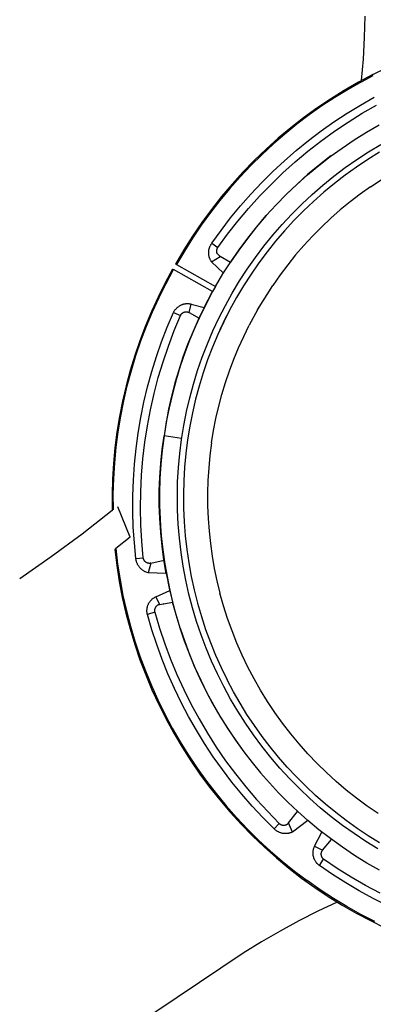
# Model space of a CAD drawing. Header units: millimetres. Extents: x -1239 to 1165, y -2569 to -664.
# Tile 10 of 44: x -765 to -706, y -1392 to -1229. Entities that reach past the tile are written whole.
import ezdxf

# ---------------------------------------------------------------- set-up
doc = ezdxf.new("R2010")
doc.units = ezdxf.units.MM
doc.layers.add('Make2D$Visible$Curvas', color=7, linetype='Continuous')

msp = doc.modelspace()

# ---------------------------------------------------------------- linework, layer by layer
at = {"layer": 'Make2D$Visible$Curvas', "color": 29, "lineweight": -3, "true_color": 0x4d342b}
for p, q in [((-707.85, -1231.96), (-707.76, -1228.42)), ((-708.04, -1235.5), (-707.85, -1231.96)), ((-708.33, -1239.03), (-708.04, -1235.5)), ((-706.49, -1238.06), (-704.09, -1236.89)), ((-708.87, -1239.33), (-711.21, -1240.68)), ((-708.35, -1239.25), (-710.58, -1240.52)), ((-706.49, -1238.06), (-708.87, -1239.33)), ((-708.35, -1239.25), (-706.4, -1238.23)), ((-711.21, -1240.68), (-713.5, -1242.11)), ((-710.58, -1240.52), (-712.76, -1241.86)), ((-713.5, -1242.11), (-715.74, -1243.61)), ((-712.76, -1241.86), (-714.91, -1243.26)), ((-708.53, -1243.11), (-706.26, -1241.83)), ((-715.74, -1243.61), (-717.93, -1245.2)), ((-714.91, -1243.26), (-717, -1244.74)), ((-710.75, -1244.47), (-708.53, -1243.11)), ((-708.27, -1244.48), (-705.9, -1243.11)), ((-717.93, -1245.2), (-720.06, -1246.86)), ((-717, -1244.74), (-719.05, -1246.29)), ((-715.05, -1247.4), (-712.93, -1245.9)), ((-712.93, -1245.9), (-710.75, -1244.47)), ((-712.85, -1247.45), (-710.59, -1245.93)), ((-710.59, -1245.93), (-708.27, -1244.48)), ((-720.06, -1246.86), (-722.13, -1248.59)), ((-719.05, -1246.29), (-721.04, -1247.9)), ((-717.13, -1248.97), (-715.05, -1247.4)), ((-715.07, -1249.06), (-712.85, -1247.45)), ((-722.13, -1248.59), (-724.14, -1250.39)), ((-721.04, -1247.9), (-722.98, -1249.58)), ((-719.15, -1250.61), (-717.13, -1248.97)), ((-717.22, -1250.74), (-715.07, -1249.06)), ((-708.33, -1248.09), (-708.33, -1248.09)), ((-724.14, -1250.39), (-726.09, -1252.26)), ((-722.98, -1249.58), (-724.86, -1251.32)), ((-721.11, -1252.32), (-719.15, -1250.61)), ((-719.32, -1252.5), (-717.22, -1250.74)), ((-726.09, -1252.26), (-727.97, -1254.2)), ((-724.86, -1251.32), (-726.68, -1253.13)), ((-723.02, -1254.09), (-721.11, -1252.32)), ((-721.35, -1254.33), (-719.32, -1252.5)), ((-727.97, -1254.2), (-729.78, -1256.2)), ((-726.68, -1253.13), (-728.45, -1254.99)), ((-724.86, -1255.93), (-723.02, -1254.09)), ((-728.45, -1254.99), (-730.15, -1256.91)), ((-723.32, -1256.23), (-721.35, -1254.33)), ((-730.15, -1256.91), (-731.79, -1258.88)), ((-729.78, -1256.2), (-731.52, -1258.26)), ((-726.65, -1257.83), (-724.86, -1255.93)), ((-725.23, -1258.19), (-723.32, -1256.23)), ((-731.79, -1258.88), (-733.36, -1260.91)), ((-731.52, -1258.26), (-733.19, -1260.38)), ((-728.37, -1259.78), (-726.65, -1257.83)), ((-727.06, -1260.22), (-725.23, -1258.19)), ((-733.19, -1260.38), (-734.79, -1262.56)), ((-730.02, -1261.79), (-728.37, -1259.78)), ((-728.82, -1262.32), (-727.06, -1260.22)), ((-733.36, -1260.91), (-734.86, -1262.98)), ((-731.6, -1263.86), (-730.02, -1261.79)), ((-730.51, -1264.47), (-728.82, -1262.32)), ((-734.79, -1262.56), (-736.31, -1264.79)), ((-734.86, -1262.98), (-736.29, -1265.11)), ((-733.12, -1265.98), (-731.6, -1263.86)), ((-736.31, -1264.79), (-737.75, -1267.07)), ((-736.29, -1265.11), (-737.66, -1267.28)), ((-732.12, -1266.68), (-730.51, -1264.47)), ((-737.75, -1267.07), (-739.11, -1269.41)), ((-733.63, -1267.29), (-733.62, -1267.2)), ((-733.62, -1267.2), (-733.6, -1267.11)), ((-733.6, -1267.11), (-733.59, -1267.03)), ((-733.59, -1267.03), (-733.57, -1266.94)), ((-733.57, -1266.94), (-733.55, -1266.85)), ((-733.55, -1266.85), (-733.52, -1266.77)), ((-733.52, -1266.77), (-733.49, -1266.68)), ((-733.49, -1266.68), (-733.46, -1266.6)), ((-733.46, -1266.6), (-733.43, -1266.52)), ((-733.43, -1266.52), (-733.39, -1266.43)), ((-733.39, -1266.43), (-733.35, -1266.35)), ((-733.35, -1266.35), (-733.31, -1266.28)), ((-733.31, -1266.28), (-733.27, -1266.2)), ((-733.27, -1266.2), (-733.22, -1266.12)), ((-733.22, -1266.12), (-733.17, -1266.05)), ((-733.17, -1266.05), (-733.12, -1265.98)), ((-733.12, -1265.98), (-732.12, -1266.68)), ((-732.31, -1267.24), (-732.3, -1267.2)), ((-732.3, -1267.13), (-732.29, -1267.1)), ((-732.3, -1267.17), (-732.3, -1267.13)), ((-732.3, -1267.2), (-732.3, -1267.17)), ((-732.29, -1267.06), (-732.28, -1267.03)), ((-732.29, -1267.1), (-732.29, -1267.06)), ((-732.28, -1267.03), (-732.27, -1267)), ((-732.27, -1267), (-732.26, -1266.96)), ((-732.26, -1266.96), (-732.25, -1266.93)), ((-732.25, -1266.93), (-732.23, -1266.9)), ((-732.23, -1266.9), (-732.22, -1266.86)), ((-732.22, -1266.86), (-732.21, -1266.83)), ((-732.21, -1266.83), (-732.19, -1266.8)), ((-732.19, -1266.8), (-732.17, -1266.77)), ((-732.17, -1266.77), (-732.16, -1266.74)), ((-732.16, -1266.74), (-732.14, -1266.71)), ((-732.14, -1266.71), (-732.12, -1266.68)), ((-737.66, -1267.28), (-738.95, -1269.5)), ((-733.64, -1267.47), (-733.63, -1267.38)), ((-733.64, -1267.56), (-733.64, -1267.47)), ((-733.64, -1267.65), (-733.64, -1267.56)), ((-733.63, -1267.74), (-733.64, -1267.65)), ((-733.63, -1267.38), (-733.63, -1267.29)), ((-733.62, -1267.83), (-733.63, -1267.74)), ((-733.61, -1267.91), (-733.62, -1267.83)), ((-733.6, -1268), (-733.61, -1267.91)), ((-733.58, -1268.09), (-733.6, -1268)), ((-733.56, -1268.18), (-733.58, -1268.09)), ((-733.54, -1268.26), (-733.56, -1268.18)), ((-733.51, -1268.35), (-733.54, -1268.26)), ((-733.48, -1268.43), (-733.51, -1268.35)), ((-733.45, -1268.52), (-733.48, -1268.43)), ((-733.42, -1268.6), (-733.45, -1268.52)), ((-733.38, -1268.68), (-733.42, -1268.6)), ((-733.34, -1268.76), (-733.38, -1268.68)), ((-733.3, -1268.84), (-733.34, -1268.76)), ((-733.25, -1268.92), (-733.3, -1268.84)), ((-733.16, -1269.06), (-731.76, -1268.19)), ((-732.31, -1267.27), (-732.31, -1267.24)), ((-732.31, -1267.31), (-732.31, -1267.27)), ((-732.3, -1267.34), (-732.31, -1267.31)), ((-732.3, -1267.38), (-732.3, -1267.34)), ((-732.3, -1267.41), (-732.3, -1267.38)), ((-732.29, -1267.45), (-732.3, -1267.41)), ((-732.29, -1267.48), (-732.29, -1267.45)), ((-732.28, -1267.52), (-732.29, -1267.48)), ((-732.27, -1267.55), (-732.28, -1267.52)), ((-732.26, -1267.59), (-732.27, -1267.55)), ((-732.25, -1267.62), (-732.26, -1267.59)), ((-732.24, -1267.65), (-732.25, -1267.62)), ((-732.22, -1267.68), (-732.24, -1267.65)), ((-732.21, -1267.72), (-732.22, -1267.68)), ((-732.19, -1267.75), (-732.21, -1267.72)), ((-732.19, -1267.75), (-731.76, -1268.19)), ((-730.04, -1269.13), (-731.76, -1268.19)), ((-739.63, -1270.25), (-740.86, -1272.54)), ((-740.69, -1272.62), (-739.46, -1270.34)), ((-739.63, -1270.25), (-739.46, -1270.34)), ((-733, -1273.97), (-739.46, -1270.34)), ((-739.11, -1269.41), (-738.95, -1269.5)), ((-738.95, -1269.5), (-732.51, -1273.11)), ((-733.21, -1268.99), (-733.25, -1268.92)), ((-733.16, -1269.06), (-733.21, -1268.99)), ((-731.21, -1270.93), (-733.16, -1269.06)), ((-740.86, -1272.54), (-742.02, -1274.88)), ((-741.85, -1274.94), (-740.69, -1272.62)), ((-742.02, -1274.88), (-743.1, -1277.25)), ((-742.92, -1277.3), (-741.85, -1274.94)), ((-732.99, -1273.97), (-733, -1273.97)), ((-739.22, -1277.03), (-739.16, -1276.95)), ((-739.16, -1276.95), (-739.1, -1276.88)), ((-739.1, -1276.88), (-739.04, -1276.81)), ((-739.04, -1276.81), (-738.97, -1276.74)), ((-738.97, -1276.74), (-738.9, -1276.67)), ((-738.9, -1276.67), (-738.83, -1276.6)), ((-738.83, -1276.6), (-738.75, -1276.54)), ((-738.75, -1276.54), (-738.68, -1276.48)), ((-738.68, -1276.48), (-738.6, -1276.42)), ((-738.6, -1276.42), (-738.52, -1276.37)), ((-738.52, -1276.37), (-738.44, -1276.32)), ((-738.44, -1276.32), (-738.36, -1276.27)), ((-738.36, -1276.27), (-738.27, -1276.22)), ((-738.27, -1276.22), (-738.2, -1276.18)), ((-738.2, -1276.18), (-738.12, -1276.15)), ((-738.12, -1276.15), (-738.05, -1276.12)), ((-738.05, -1276.12), (-737.97, -1276.09)), ((-737.97, -1276.09), (-737.89, -1276.06)), ((-737.89, -1276.06), (-737.81, -1276.04)), ((-737.81, -1276.04), (-737.73, -1276.02)), ((-737.73, -1276.02), (-737.65, -1276)), ((-737.65, -1276), (-737.57, -1275.99)), ((-737.57, -1275.99), (-737.49, -1275.97)), ((-737.49, -1275.97), (-737.41, -1275.96)), ((-737.41, -1275.96), (-737.33, -1275.96)), ((-737.33, -1275.96), (-737.24, -1275.95)), ((-737.24, -1275.95), (-737.16, -1275.95)), ((-737.16, -1275.95), (-737.08, -1275.95)), ((-737.08, -1275.95), (-737, -1275.95)), ((-737, -1275.95), (-736.91, -1275.96)), ((-736.91, -1275.96), (-736.83, -1275.97)), ((-736.88, -1277.43), (-736.51, -1276.04)), ((-736.83, -1275.97), (-736.75, -1275.98)), ((-736.75, -1275.98), (-736.67, -1276)), ((-736.67, -1276), (-736.59, -1276.02)), ((-736.59, -1276.02), (-736.51, -1276.04)), ((-736.51, -1276.04), (-734.38, -1276.61)), ((-743.1, -1277.25), (-744.11, -1279.65)), ((-743.92, -1279.69), (-742.92, -1277.3)), ((-740.49, -1279.84), (-739.47, -1277.44)), ((-739.47, -1277.44), (-739.43, -1277.36)), ((-739.47, -1277.44), (-738.29, -1277.91)), ((-739.43, -1277.36), (-739.38, -1277.27)), ((-739.38, -1277.27), (-739.33, -1277.19)), ((-739.34, -1280.43), (-738.29, -1277.91)), ((-739.33, -1277.19), (-739.28, -1277.11)), ((-739.28, -1277.11), (-739.22, -1277.03)), ((-738.29, -1277.91), (-738.27, -1277.88)), ((-738.27, -1277.88), (-738.26, -1277.84)), ((-738.26, -1277.84), (-738.24, -1277.81)), ((-738.24, -1277.81), (-738.22, -1277.78)), ((-738.22, -1277.78), (-738.2, -1277.75)), ((-738.2, -1277.75), (-738.18, -1277.73)), ((-738.18, -1277.73), (-738.16, -1277.7)), ((-738.16, -1277.7), (-738.14, -1277.67)), ((-738.14, -1277.67), (-738.12, -1277.64)), ((-738.12, -1277.64), (-738.09, -1277.62)), ((-738.09, -1277.62), (-738.07, -1277.59)), ((-738.07, -1277.59), (-738.04, -1277.57)), ((-738.04, -1277.57), (-738.02, -1277.55)), ((-738.02, -1277.55), (-737.99, -1277.52)), ((-737.99, -1277.52), (-737.96, -1277.5)), ((-737.96, -1277.5), (-737.94, -1277.48)), ((-737.94, -1277.48), (-737.91, -1277.46)), ((-737.91, -1277.46), (-737.88, -1277.45)), ((-737.88, -1277.45), (-737.85, -1277.43)), ((-737.85, -1277.43), (-737.82, -1277.41)), ((-737.82, -1277.41), (-737.78, -1277.4)), ((-737.78, -1277.4), (-737.75, -1277.38)), ((-737.75, -1277.38), (-737.72, -1277.37)), ((-737.72, -1277.37), (-737.69, -1277.36)), ((-737.69, -1277.36), (-737.65, -1277.35)), ((-737.65, -1277.35), (-737.62, -1277.34)), ((-737.62, -1277.34), (-737.59, -1277.33)), ((-737.59, -1277.33), (-737.55, -1277.32)), ((-737.55, -1277.32), (-737.52, -1277.32)), ((-737.52, -1277.32), (-737.48, -1277.31)), ((-737.48, -1277.31), (-737.45, -1277.31)), ((-737.45, -1277.31), (-737.42, -1277.31)), ((-737.42, -1277.31), (-737.38, -1277.3)), ((-737.38, -1277.3), (-737.35, -1277.3)), ((-737.35, -1277.3), (-737.31, -1277.3)), ((-737.31, -1277.3), (-737.28, -1277.31)), ((-737.28, -1277.31), (-737.24, -1277.31)), ((-737.24, -1277.31), (-737.21, -1277.32)), ((-737.21, -1277.32), (-737.17, -1277.32)), ((-737.17, -1277.32), (-737.14, -1277.33)), ((-737.14, -1277.33), (-737.1, -1277.34)), ((-737.1, -1277.34), (-737.07, -1277.35)), ((-737.07, -1277.35), (-737.04, -1277.36)), ((-737.04, -1277.36), (-737, -1277.37)), ((-737, -1277.37), (-736.97, -1277.38)), ((-736.97, -1277.38), (-736.94, -1277.4)), ((-736.94, -1277.4), (-736.91, -1277.41)), ((-736.91, -1277.41), (-736.88, -1277.43)), ((-736.88, -1277.43), (-735.21, -1278.34)), ((-744.11, -1279.65), (-745.03, -1282.09)), ((-744.84, -1282.11), (-743.92, -1279.69)), ((-741.43, -1282.27), (-740.49, -1279.84)), ((-740.31, -1282.99), (-739.34, -1280.43)), ((-745.03, -1282.09), (-745.87, -1284.55)), ((-745.67, -1284.56), (-744.84, -1282.11)), ((-742.29, -1284.73), (-741.43, -1282.27)), ((-741.19, -1285.58), (-740.31, -1282.99)), ((-745.87, -1284.55), (-746.62, -1287.05)), ((-746.43, -1287.04), (-745.67, -1284.56)), ((-743.06, -1287.21), (-742.29, -1284.73)), ((-741.97, -1288.2), (-741.19, -1285.58)), ((-746.62, -1287.05), (-747.3, -1289.56)), ((-747.1, -1289.54), (-746.43, -1287.04)), ((-743.75, -1289.72), (-743.06, -1287.21)), ((-742.67, -1290.84), (-741.97, -1288.2)), ((-747.3, -1289.56), (-747.89, -1292.1)), ((-747.69, -1292.06), (-747.1, -1289.54)), ((-744.36, -1292.25), (-743.75, -1289.72)), ((-743.27, -1293.51), (-742.67, -1290.84)), ((-747.89, -1292.1), (-748.39, -1294.66)), ((-748.19, -1294.6), (-747.69, -1292.06)), ((-744.88, -1294.8), (-744.36, -1292.25)), ((-748.39, -1294.66), (-748.81, -1297.23)), ((-748.61, -1297.16), (-748.19, -1294.6)), ((-745.31, -1297.37), (-744.88, -1294.8)), ((-743.78, -1296.2), (-743.27, -1293.51)), ((-744.2, -1298.9), (-743.78, -1296.2)), ((-748.81, -1297.23), (-749.14, -1299.81)), ((-748.94, -1299.73), (-748.61, -1297.16)), ((-745.66, -1299.95), (-745.31, -1297.37)), ((-749.19, -1302.31), (-748.94, -1299.73)), ((-744.52, -1301.62), (-744.2, -1298.9)), ((-749.14, -1299.81), (-749.38, -1302.41)), ((-745.92, -1302.54), (-745.66, -1299.95)), ((-749.38, -1302.41), (-749.54, -1305.01)), ((-749.35, -1304.89), (-749.19, -1302.31)), ((-746.1, -1305.14), (-745.92, -1302.54)), ((-744.75, -1304.34), (-744.52, -1301.62)), ((-744.88, -1307.08), (-744.75, -1304.34)), ((-749.54, -1305.01), (-749.61, -1307.61)), ((-749.43, -1307.48), (-749.35, -1304.89)), ((-746.19, -1307.74), (-746.1, -1305.14)), ((-749.61, -1307.61), (-749.6, -1310.22)), ((-749.41, -1310.07), (-749.43, -1307.48)), ((-746.19, -1310.34), (-746.19, -1307.74)), ((-744.92, -1309.81), (-744.88, -1307.08)), ((-746.65, -1314.6), (-748.69, -1309.57)), ((-754.59, -1314.04), (-749.6, -1310.12)), ((-749.6, -1310.22), (-749.6, -1310.22)), ((-749.42, -1309.97), (-749.42, -1309.97)), ((-746.11, -1312.94), (-746.19, -1310.34)), ((-744.86, -1312.55), (-744.92, -1309.81)), ((-744.71, -1315.28), (-744.86, -1312.55)), ((-759.69, -1317.81), (-754.59, -1314.04)), ((-745.93, -1315.54), (-746.11, -1312.94)), ((-746.65, -1314.6), (-749.01, -1316.48)), ((-745.68, -1318.13), (-745.93, -1315.54)), ((-744.46, -1318), (-744.71, -1315.28)), ((-749.19, -1316.62), (-749.02, -1316.48)), ((-749.19, -1316.62), (-748.86, -1319.28)), ((-749.02, -1316.48), (-749.02, -1316.48)), ((-749.02, -1316.48), (-749.01, -1316.48)), ((-749.02, -1316.49), (-748.7, -1319.08)), ((-764.9, -1321.43), (-759.69, -1317.81)), ((-748.86, -1319.28), (-748.44, -1321.93)), ((-748.7, -1319.08), (-748.3, -1321.66)), ((-745.68, -1318.13), (-744.46, -1318)), ((-745.67, -1318.22), (-745.68, -1318.13)), ((-745.65, -1318.32), (-745.67, -1318.22)), ((-745.64, -1318.41), (-745.65, -1318.32)), ((-745.62, -1318.5), (-745.64, -1318.41)), ((-745.59, -1318.59), (-745.62, -1318.5)), ((-745.57, -1318.68), (-745.59, -1318.59)), ((-745.54, -1318.76), (-745.57, -1318.68)), ((-745.51, -1318.85), (-745.54, -1318.76)), ((-745.47, -1318.94), (-745.51, -1318.85)), ((-745.44, -1319.02), (-745.47, -1318.94)), ((-745.4, -1319.1), (-745.44, -1319.02)), ((-745.35, -1319.18), (-745.4, -1319.1)), ((-745.31, -1319.26), (-745.35, -1319.18)), ((-745.26, -1319.34), (-745.31, -1319.26)), ((-745.21, -1319.42), (-745.26, -1319.34)), ((-744.45, -1318.04), (-744.46, -1318)), ((-744.45, -1318.07), (-744.45, -1318.04)), ((-744.44, -1318.11), (-744.45, -1318.07)), ((-744.43, -1318.14), (-744.44, -1318.11)), ((-744.42, -1318.18), (-744.43, -1318.14)), ((-744.41, -1318.21), (-744.42, -1318.18)), ((-744.4, -1318.24), (-744.41, -1318.21)), ((-744.39, -1318.28), (-744.4, -1318.24)), ((-744.38, -1318.31), (-744.39, -1318.28)), ((-744.36, -1318.34), (-744.38, -1318.31)), ((-744.34, -1318.37), (-744.36, -1318.34)), ((-744.33, -1318.41), (-744.34, -1318.37)), ((-744.31, -1318.44), (-744.33, -1318.41)), ((-744.29, -1318.47), (-744.31, -1318.44)), ((-744.27, -1318.5), (-744.29, -1318.47)), ((-744.25, -1318.52), (-744.27, -1318.5)), ((-744.23, -1318.55), (-744.25, -1318.52)), ((-744.2, -1318.58), (-744.23, -1318.55)), ((-744.18, -1318.61), (-744.2, -1318.58)), ((-744.15, -1318.63), (-744.18, -1318.61)), ((-744.13, -1318.66), (-744.15, -1318.63)), ((-744.1, -1318.68), (-744.13, -1318.66)), ((-744.07, -1318.7), (-744.1, -1318.68)), ((-744.04, -1318.72), (-744.07, -1318.7)), ((-744.02, -1318.74), (-744.04, -1318.72)), ((-743.99, -1318.76), (-744.02, -1318.74)), ((-743.96, -1318.78), (-743.99, -1318.76)), ((-743.92, -1318.8), (-743.96, -1318.78)), ((-743.89, -1318.82), (-743.92, -1318.8)), ((-743.86, -1318.83), (-743.89, -1318.82)), ((-743.83, -1318.85), (-743.86, -1318.83)), ((-743.79, -1318.86), (-743.83, -1318.85)), ((-743.76, -1318.87), (-743.79, -1318.86)), ((-743.73, -1318.88), (-743.76, -1318.87)), ((-743.69, -1318.89), (-743.73, -1318.88)), ((-743.66, -1318.9), (-743.69, -1318.89)), ((-743.62, -1318.91), (-743.66, -1318.9)), ((-743.2, -1318.9), (-743.66, -1320.48)), ((-743.59, -1318.92), (-743.62, -1318.91)), ((-743.55, -1318.92), (-743.59, -1318.92)), ((-743.52, -1318.92), (-743.55, -1318.92)), ((-743.48, -1318.93), (-743.52, -1318.92)), ((-743.45, -1318.93), (-743.48, -1318.93)), ((-743.41, -1318.93), (-743.45, -1318.93)), ((-743.37, -1318.93), (-743.41, -1318.93)), ((-743.34, -1318.92), (-743.37, -1318.93)), ((-743.3, -1318.92), (-743.34, -1318.92)), ((-743.27, -1318.92), (-743.3, -1318.92)), ((-743.23, -1318.91), (-743.27, -1318.92)), ((-743.2, -1318.9), (-743.23, -1318.91)), ((-743.2, -1318.9), (-741.02, -1318.41)), ((-745.16, -1319.49), (-745.21, -1319.42)), ((-745.1, -1319.57), (-745.16, -1319.49)), ((-745.04, -1319.64), (-745.1, -1319.57)), ((-744.98, -1319.71), (-745.04, -1319.64)), ((-744.92, -1319.77), (-744.98, -1319.71)), ((-744.85, -1319.84), (-744.92, -1319.77)), ((-744.78, -1319.9), (-744.85, -1319.84)), ((-744.71, -1319.96), (-744.78, -1319.9)), ((-744.64, -1320.02), (-744.71, -1319.96)), ((-744.57, -1320.07), (-744.64, -1320.02)), ((-744.49, -1320.13), (-744.57, -1320.07)), ((-744.41, -1320.18), (-744.49, -1320.13)), ((-744.33, -1320.22), (-744.41, -1320.18)), ((-744.25, -1320.27), (-744.33, -1320.22)), ((-744.17, -1320.31), (-744.25, -1320.27)), ((-744.09, -1320.35), (-744.17, -1320.31)), ((-744, -1320.38), (-744.09, -1320.35)), ((-743.66, -1320.48), (-744, -1320.38)), ((-740.65, -1320.59), (-743.66, -1320.48)), ((-748.44, -1321.93), (-747.94, -1324.56)), ((-748.3, -1321.66), (-747.82, -1324.23)), ((-747.82, -1324.23), (-747.24, -1326.78)), ((-742.37, -1324.44), (-740.07, -1323.42)), ((-747.94, -1324.56), (-747.34, -1327.17)), ((-743.71, -1325.91), (-743.68, -1325.83)), ((-743.68, -1325.83), (-743.64, -1325.75)), ((-743.64, -1325.75), (-743.61, -1325.66)), ((-743.61, -1325.66), (-743.57, -1325.59)), ((-743.57, -1325.59), (-743.53, -1325.51)), ((-743.53, -1325.51), (-743.48, -1325.43)), ((-743.48, -1325.43), (-743.43, -1325.35)), ((-743.43, -1325.35), (-743.38, -1325.28)), ((-743.38, -1325.28), (-743.33, -1325.21)), ((-743.33, -1325.21), (-743.28, -1325.14)), ((-743.28, -1325.14), (-743.22, -1325.07)), ((-743.22, -1325.07), (-743.16, -1325.01)), ((-743.16, -1325.01), (-743.1, -1324.94)), ((-743.1, -1324.94), (-743.03, -1324.88)), ((-743.03, -1324.88), (-742.97, -1324.82)), ((-742.97, -1324.82), (-742.9, -1324.76)), ((-742.9, -1324.76), (-742.83, -1324.71)), ((-742.83, -1324.71), (-742.76, -1324.66)), ((-742.76, -1324.66), (-742.68, -1324.61)), ((-742.68, -1324.61), (-742.61, -1324.56)), ((-742.61, -1324.56), (-742.53, -1324.52)), ((-742.53, -1324.52), (-742.45, -1324.47)), ((-742.45, -1324.47), (-742.37, -1324.44)), ((-742.37, -1324.44), (-741.78, -1325.75)), ((-742.1, -1325.87), (-742.13, -1325.89)), ((-742.07, -1325.85), (-742.1, -1325.87)), ((-742.04, -1325.83), (-742.07, -1325.85)), ((-742.01, -1325.82), (-742.04, -1325.83)), ((-741.98, -1325.81), (-742.01, -1325.82)), ((-741.94, -1325.79), (-741.98, -1325.81)), ((-741.91, -1325.78), (-741.94, -1325.79)), ((-741.88, -1325.77), (-741.91, -1325.78)), ((-741.84, -1325.76), (-741.88, -1325.77)), ((-741.81, -1325.75), (-741.84, -1325.76)), ((-741.78, -1325.75), (-741.81, -1325.75)), ((-741.78, -1325.75), (-741.11, -1325.62)), ((-741.06, -1325.61), (-741.11, -1325.62)), ((-741.06, -1325.61), (-739.61, -1325.34)), ((-747.34, -1327.17), (-746.65, -1329.77)), ((-747.24, -1326.78), (-746.59, -1329.3)), ((-743.85, -1326.61), (-743.84, -1326.52)), ((-743.85, -1326.7), (-743.85, -1326.61)), ((-743.85, -1326.79), (-743.85, -1326.7)), ((-743.85, -1326.87), (-743.85, -1326.79)), ((-743.85, -1326.96), (-743.85, -1326.87)), ((-743.84, -1327.05), (-743.85, -1326.96)), ((-743.84, -1326.52), (-743.83, -1326.43)), ((-743.83, -1327.14), (-743.84, -1327.05)), ((-743.83, -1326.43), (-743.82, -1326.34)), ((-743.81, -1327.23), (-743.83, -1327.14)), ((-743.82, -1326.34), (-743.8, -1326.25)), ((-743.79, -1327.31), (-743.81, -1327.23)), ((-743.8, -1326.25), (-743.78, -1326.17)), ((-743.77, -1327.4), (-743.79, -1327.31)), ((-743.78, -1326.17), (-743.76, -1326.08)), ((-742.56, -1327.01), (-743.77, -1327.4)), ((-743.05, -1329.9), (-743.77, -1327.4)), ((-743.76, -1326.08), (-743.74, -1326)), ((-743.74, -1326), (-743.71, -1325.91)), ((-742.59, -1326.63), (-742.6, -1326.66)), ((-742.6, -1326.66), (-742.6, -1326.7)), ((-742.6, -1326.7), (-742.6, -1326.73)), ((-742.6, -1326.73), (-742.6, -1326.77)), ((-742.6, -1326.77), (-742.6, -1326.8)), ((-742.6, -1326.8), (-742.59, -1326.84)), ((-742.58, -1326.56), (-742.59, -1326.59)), ((-742.59, -1326.59), (-742.59, -1326.63)), ((-742.59, -1326.84), (-742.59, -1326.87)), ((-742.59, -1326.87), (-742.58, -1326.91)), ((-742.57, -1326.49), (-742.58, -1326.53)), ((-742.58, -1326.53), (-742.58, -1326.56)), ((-742.58, -1326.91), (-742.58, -1326.94)), ((-742.58, -1326.94), (-742.57, -1326.98)), ((-742.56, -1326.46), (-742.57, -1326.49)), ((-742.57, -1326.98), (-742.56, -1327.01)), ((-742.55, -1326.43), (-742.56, -1326.46)), ((-742.56, -1327.01), (-741.78, -1329.63)), ((-742.54, -1326.39), (-742.55, -1326.43)), ((-742.52, -1326.36), (-742.54, -1326.39)), ((-742.51, -1326.33), (-742.52, -1326.36)), ((-742.5, -1326.3), (-742.51, -1326.33)), ((-742.48, -1326.27), (-742.5, -1326.3)), ((-742.46, -1326.23), (-742.48, -1326.27)), ((-742.45, -1326.2), (-742.46, -1326.23)), ((-742.43, -1326.18), (-742.45, -1326.2)), ((-742.41, -1326.15), (-742.43, -1326.18)), ((-742.39, -1326.12), (-742.41, -1326.15)), ((-742.36, -1326.09), (-742.39, -1326.12)), ((-742.34, -1326.07), (-742.36, -1326.09)), ((-742.32, -1326.04), (-742.34, -1326.07)), ((-742.29, -1326.02), (-742.32, -1326.04)), ((-742.27, -1325.99), (-742.29, -1326.02)), ((-742.24, -1325.97), (-742.27, -1325.99)), ((-742.21, -1325.95), (-742.24, -1325.97)), ((-742.19, -1325.93), (-742.21, -1325.95)), ((-742.16, -1325.9), (-742.19, -1325.93)), ((-742.13, -1325.89), (-742.16, -1325.9)), ((-746.65, -1329.77), (-745.87, -1332.33)), ((-746.59, -1329.3), (-745.84, -1331.81)), ((-742.24, -1332.37), (-743.05, -1329.9)), ((-741.78, -1329.63), (-740.91, -1332.22)), ((-738.38, -1329.63), (-738.36, -1329.66)), ((-745.87, -1332.33), (-745.01, -1334.87)), ((-745.84, -1331.81), (-745.02, -1334.28)), ((-741.34, -1334.82), (-742.24, -1332.37)), ((-740.91, -1332.22), (-739.95, -1334.78)), ((-745.02, -1334.28), (-744.11, -1336.73)), ((-745.01, -1334.87), (-744.06, -1337.38)), ((-740.37, -1337.23), (-741.34, -1334.82)), ((-739.95, -1334.78), (-738.9, -1337.31)), ((-744.11, -1336.73), (-743.12, -1339.15)), ((-739.31, -1339.61), (-740.37, -1337.23)), ((-744.06, -1337.38), (-743.02, -1339.85)), ((-738.9, -1337.31), (-737.77, -1339.8)), ((-743.12, -1339.15), (-742.05, -1341.53)), ((-743.02, -1339.85), (-741.9, -1342.28)), ((-738.18, -1341.96), (-739.31, -1339.61)), ((-737.77, -1339.8), (-736.54, -1342.25)), ((-742.05, -1341.53), (-740.9, -1343.88)), ((-736.97, -1344.26), (-738.18, -1341.96)), ((-741.9, -1342.28), (-740.69, -1344.68)), ((-736.54, -1342.25), (-735.24, -1344.65)), ((-740.9, -1343.88), (-739.67, -1346.18)), ((-740.69, -1344.68), (-739.41, -1347.03)), ((-735.68, -1346.52), (-736.97, -1344.26)), ((-735.24, -1344.65), (-733.85, -1347.01)), ((-739.67, -1346.18), (-738.37, -1348.44)), ((-739.41, -1347.03), (-738.04, -1349.34)), ((-734.32, -1348.74), (-735.68, -1346.52)), ((-733.85, -1347.01), (-732.38, -1349.31)), ((-738.37, -1348.44), (-736.99, -1350.66)), ((-738.04, -1349.34), (-736.6, -1351.6)), ((-732.88, -1350.91), (-734.32, -1348.74)), ((-732.38, -1349.31), (-730.83, -1351.57)), ((-736.99, -1350.66), (-735.54, -1352.83)), ((-736.6, -1351.6), (-735.08, -1353.81)), ((-731.38, -1353.04), (-732.88, -1350.91)), ((-730.83, -1351.57), (-729.2, -1353.77)), ((-735.54, -1352.83), (-734.01, -1354.95)), ((-729.8, -1355.11), (-731.38, -1353.04)), ((-735.08, -1353.81), (-733.48, -1355.96)), ((-734.01, -1354.95), (-732.42, -1357.02)), ((-728.15, -1357.12), (-729.8, -1355.11)), ((-729.2, -1353.77), (-727.5, -1355.91)), ((-733.48, -1355.96), (-731.81, -1358.06)), ((-727.5, -1355.91), (-725.73, -1357.99)), ((-732.42, -1357.02), (-730.75, -1359.03)), ((-731.81, -1358.06), (-730.07, -1360.1)), ((-726.44, -1359.08), (-728.15, -1357.12)), ((-725.73, -1357.99), (-723.88, -1360)), ((-730.75, -1359.03), (-729.02, -1360.99)), ((-724.66, -1360.99), (-726.44, -1359.08)), ((-723.88, -1360), (-721.96, -1361.96)), ((-720.42, -1361.86), (-718.93, -1359.96)), ((-730.07, -1360.1), (-728.26, -1362.08)), ((-729.02, -1360.99), (-727.23, -1362.88)), ((-722.82, -1362.83), (-724.66, -1360.99)), ((-717.25, -1361.45), (-719.78, -1363.37)), ((-728.26, -1362.08), (-726.39, -1363.99)), ((-727.23, -1362.88), (-725.37, -1364.72)), ((-721.96, -1361.96), (-722.82, -1362.83)), ((-722.76, -1362.89), (-722.82, -1362.83)), ((-722.69, -1362.95), (-722.76, -1362.89)), ((-722.63, -1363.01), (-722.69, -1362.95)), ((-722.56, -1363.07), (-722.63, -1363.01)), ((-722.49, -1363.12), (-722.56, -1363.07)), ((-722.41, -1363.17), (-722.49, -1363.12)), ((-722.34, -1363.22), (-722.41, -1363.17)), ((-722.26, -1363.27), (-722.34, -1363.22)), ((-722.19, -1363.31), (-722.26, -1363.27)), ((-722.11, -1363.36), (-722.19, -1363.31)), ((-721.96, -1361.96), (-721.94, -1361.98)), ((-721.94, -1361.98), (-721.91, -1362.01)), ((-721.91, -1362.01), (-721.88, -1362.03)), ((-721.88, -1362.03), (-721.86, -1362.05)), ((-721.86, -1362.05), (-721.83, -1362.07)), ((-721.83, -1362.07), (-721.8, -1362.09)), ((-721.8, -1362.09), (-721.77, -1362.11)), ((-721.77, -1362.11), (-721.74, -1362.13)), ((-721.74, -1362.13), (-721.7, -1362.14)), ((-721.7, -1362.14), (-721.67, -1362.16)), ((-721.67, -1362.16), (-721.64, -1362.17)), ((-721.64, -1362.17), (-721.61, -1362.19)), ((-721.61, -1362.19), (-721.57, -1362.2)), ((-721.57, -1362.2), (-721.54, -1362.21)), ((-721.54, -1362.21), (-721.5, -1362.22)), ((-721.5, -1362.22), (-721.47, -1362.23)), ((-721.47, -1362.23), (-721.43, -1362.24)), ((-721.43, -1362.24), (-721.4, -1362.24)), ((-721.4, -1362.24), (-721.36, -1362.25)), ((-721.36, -1362.25), (-721.33, -1362.25)), ((-721.33, -1362.25), (-721.29, -1362.25)), ((-721.29, -1362.25), (-721.26, -1362.26)), ((-721.26, -1362.26), (-721.22, -1362.26)), ((-721.22, -1362.26), (-721.19, -1362.25)), ((-721.19, -1362.25), (-721.15, -1362.25)), ((-721.15, -1362.25), (-721.11, -1362.25)), ((-721.11, -1362.25), (-721.08, -1362.24)), ((-721.08, -1362.24), (-721.04, -1362.24)), ((-721.04, -1362.24), (-721.01, -1362.23)), ((-721.01, -1362.23), (-720.97, -1362.22)), ((-720.97, -1362.22), (-720.94, -1362.21)), ((-720.94, -1362.21), (-720.91, -1362.2)), ((-720.91, -1362.2), (-720.87, -1362.19)), ((-720.87, -1362.19), (-720.84, -1362.18)), ((-720.84, -1362.18), (-720.81, -1362.16)), ((-720.81, -1362.16), (-720.77, -1362.15)), ((-720.77, -1362.15), (-720.74, -1362.13)), ((-720.74, -1362.13), (-720.71, -1362.11)), ((-720.71, -1362.11), (-720.68, -1362.09)), ((-720.68, -1362.09), (-720.65, -1362.08)), ((-720.65, -1362.08), (-720.62, -1362.05)), ((-720.62, -1362.05), (-720.59, -1362.03)), ((-720.59, -1362.03), (-720.57, -1362.01)), ((-720.57, -1362.01), (-720.54, -1361.99)), ((-720.54, -1361.99), (-720.51, -1361.96)), ((-720.51, -1361.96), (-720.49, -1361.94)), ((-720.49, -1361.94), (-720.46, -1361.91)), ((-720.46, -1361.91), (-720.44, -1361.88)), ((-720.44, -1361.88), (-720.42, -1361.86)), ((-719.78, -1363.37), (-720.42, -1361.86)), ((-726.39, -1363.99), (-724.45, -1365.84)), ((-725.37, -1364.72), (-723.45, -1366.49)), ((-722.03, -1363.39), (-722.11, -1363.36)), ((-721.95, -1363.43), (-722.03, -1363.39)), ((-721.86, -1363.46), (-721.95, -1363.43)), ((-721.78, -1363.49), (-721.86, -1363.46)), ((-721.69, -1363.52), (-721.78, -1363.49)), ((-721.61, -1363.55), (-721.69, -1363.52)), ((-721.52, -1363.57), (-721.61, -1363.55)), ((-721.43, -1363.59), (-721.52, -1363.57)), ((-721.35, -1363.6), (-721.43, -1363.59)), ((-721.26, -1363.61), (-721.35, -1363.6)), ((-721.17, -1363.62), (-721.26, -1363.61)), ((-721.08, -1363.63), (-721.17, -1363.62)), ((-720.99, -1363.63), (-721.08, -1363.63)), ((-720.9, -1363.64), (-720.99, -1363.63)), ((-720.81, -1363.63), (-720.9, -1363.64)), ((-720.72, -1363.63), (-720.81, -1363.63)), ((-720.63, -1363.62), (-720.72, -1363.63)), ((-720.55, -1363.61), (-720.63, -1363.62)), ((-720.46, -1363.59), (-720.55, -1363.61)), ((-720.37, -1363.58), (-720.46, -1363.59)), ((-720.28, -1363.56), (-720.37, -1363.58)), ((-720.2, -1363.53), (-720.28, -1363.56)), ((-720.11, -1363.51), (-720.2, -1363.53)), ((-720.03, -1363.48), (-720.11, -1363.51)), ((-719.94, -1363.44), (-720.03, -1363.48)), ((-719.86, -1363.41), (-719.94, -1363.44)), ((-719.78, -1363.37), (-719.86, -1363.41)), ((-716.12, -1365.74), (-714.92, -1363.37)), ((-714.83, -1366.37), (-713.34, -1364.59)), ((-724.45, -1365.84), (-722.44, -1367.62)), ((-723.45, -1366.49), (-721.48, -1368.2)), ((-716.37, -1366.68), (-716.36, -1366.59)), ((-716.36, -1366.59), (-716.35, -1366.5)), ((-716.35, -1366.5), (-716.33, -1366.41)), ((-716.33, -1366.41), (-716.32, -1366.33)), ((-716.32, -1366.33), (-716.3, -1366.24)), ((-716.3, -1366.24), (-716.28, -1366.15)), ((-716.28, -1366.15), (-716.25, -1366.07)), ((-716.25, -1366.07), (-716.22, -1365.98)), ((-716.22, -1365.98), (-716.19, -1365.9)), ((-716.19, -1365.9), (-716.16, -1365.82)), ((-716.16, -1365.82), (-716.12, -1365.74)), ((-716.12, -1365.74), (-714.83, -1366.37)), ((-714.96, -1366.58), (-714.97, -1366.61)), ((-714.94, -1366.54), (-714.96, -1366.58)), ((-714.93, -1366.51), (-714.94, -1366.54)), ((-714.91, -1366.48), (-714.93, -1366.51)), ((-714.89, -1366.46), (-714.91, -1366.48)), ((-714.87, -1366.43), (-714.89, -1366.46)), ((-714.85, -1366.4), (-714.87, -1366.43)), ((-714.83, -1366.37), (-714.85, -1366.4)), ((-722.44, -1367.62), (-720.38, -1369.34)), ((-721.48, -1368.2), (-719.44, -1369.84)), ((-716.37, -1366.77), (-716.37, -1366.68)), ((-716.37, -1366.86), (-716.37, -1366.77)), ((-716.37, -1366.95), (-716.37, -1366.86)), ((-716.36, -1367.03), (-716.37, -1366.95)), ((-716.36, -1367.12), (-716.36, -1367.03)), ((-716.35, -1367.21), (-716.36, -1367.12)), ((-716.33, -1367.3), (-716.35, -1367.21)), ((-716.31, -1367.39), (-716.33, -1367.3)), ((-716.29, -1367.47), (-716.31, -1367.39)), ((-716.27, -1367.56), (-716.29, -1367.47)), ((-716.25, -1367.64), (-716.27, -1367.56)), ((-716.22, -1367.73), (-716.25, -1367.64)), ((-716.18, -1367.81), (-716.22, -1367.73)), ((-716.15, -1367.89), (-716.18, -1367.81)), ((-716.11, -1367.97), (-716.15, -1367.89)), ((-716.07, -1368.05), (-716.11, -1367.97)), ((-716.03, -1368.13), (-716.07, -1368.05)), ((-715.98, -1368.21), (-716.03, -1368.13)), ((-715.93, -1368.28), (-715.98, -1368.21)), ((-715.32, -1368.92), (-714.63, -1367.85)), ((-715.05, -1366.87), (-715.06, -1366.91)), ((-715.06, -1366.91), (-715.06, -1366.94)), ((-715.06, -1366.94), (-715.06, -1366.98)), ((-715.06, -1366.98), (-715.06, -1367.01)), ((-715.06, -1367.01), (-715.06, -1367.05)), ((-715.06, -1367.05), (-715.06, -1367.08)), ((-715.06, -1367.08), (-715.06, -1367.12)), ((-715.06, -1367.12), (-715.05, -1367.15)), ((-715.04, -1366.81), (-715.05, -1366.84)), ((-715.05, -1366.84), (-715.05, -1366.87)), ((-715.05, -1367.15), (-715.05, -1367.19)), ((-715.05, -1367.19), (-715.04, -1367.22)), ((-715.03, -1366.77), (-715.04, -1366.81)), ((-715.04, -1367.22), (-715.03, -1367.25)), ((-715.02, -1366.74), (-715.03, -1366.77)), ((-715.03, -1367.25), (-715.03, -1367.29)), ((-715.03, -1367.29), (-715.02, -1367.32)), ((-715.01, -1366.7), (-715.02, -1366.74)), ((-715.02, -1367.32), (-715.01, -1367.36)), ((-715, -1366.67), (-715.01, -1366.7)), ((-715.01, -1367.36), (-714.99, -1367.39)), ((-714.99, -1366.64), (-715, -1366.67)), ((-714.97, -1366.61), (-714.99, -1366.64)), ((-714.99, -1367.39), (-714.98, -1367.42)), ((-714.98, -1367.42), (-714.97, -1367.45)), ((-714.97, -1367.45), (-714.95, -1367.48)), ((-714.95, -1367.48), (-714.93, -1367.51)), ((-714.93, -1367.51), (-714.92, -1367.54)), ((-714.92, -1367.54), (-714.9, -1367.57)), ((-714.9, -1367.57), (-714.88, -1367.6)), ((-714.88, -1367.6), (-714.86, -1367.63)), ((-714.86, -1367.63), (-714.84, -1367.66)), ((-714.84, -1367.66), (-714.81, -1367.68)), ((-714.81, -1367.68), (-714.79, -1367.71)), ((-714.79, -1367.71), (-714.77, -1367.73)), ((-714.77, -1367.73), (-714.74, -1367.76)), ((-714.74, -1367.76), (-714.71, -1367.78)), ((-714.71, -1367.78), (-714.69, -1367.8)), ((-714.69, -1367.8), (-714.66, -1367.83)), ((-714.66, -1367.83), (-714.63, -1367.85)), ((-712.37, -1369.38), (-714.63, -1367.85)), ((-720.38, -1369.34), (-718.26, -1370.98)), ((-719.44, -1369.84), (-717.36, -1371.41)), ((-715.88, -1368.35), (-715.93, -1368.28)), ((-715.83, -1368.43), (-715.88, -1368.35)), ((-715.77, -1368.5), (-715.83, -1368.43)), ((-715.72, -1368.56), (-715.77, -1368.5)), ((-715.66, -1368.63), (-715.72, -1368.56)), ((-715.59, -1368.69), (-715.66, -1368.63)), ((-715.53, -1368.75), (-715.59, -1368.69)), ((-715.46, -1368.81), (-715.53, -1368.75)), ((-715.39, -1368.87), (-715.46, -1368.81)), ((-715.32, -1368.92), (-715.39, -1368.87)), ((-713.17, -1370.39), (-715.32, -1368.92)), ((-710.05, -1370.83), (-712.37, -1369.38)), ((-707.04, -1368.76), (-707.04, -1368.76)), ((-718.26, -1370.98), (-716.08, -1372.54)), ((-715.21, -1372.92), (-717.36, -1371.41)), ((-710.97, -1371.79), (-713.17, -1370.39)), ((-707.68, -1372.2), (-710.05, -1370.83)), ((-716.08, -1372.54), (-713.85, -1374.03)), ((-715.96, -1372.62), (-715.97, -1372.62)), ((-713.01, -1374.35), (-715.21, -1372.92)), ((-708.73, -1373.11), (-710.97, -1371.79)), ((-706.45, -1374.35), (-708.73, -1373.11)), ((-705.26, -1373.48), (-707.68, -1372.2)), ((-713.85, -1374.03), (-711.58, -1375.45)), ((-710.77, -1375.71), (-713.01, -1374.35)), ((-704.12, -1375.52), (-706.45, -1374.35)), ((-712.36, -1374.97), (-715.57, -1376.48)), ((-711.58, -1375.45), (-709.25, -1376.78)), ((-708.48, -1376.99), (-710.77, -1375.71)), ((-715.57, -1376.48), (-718.73, -1378.09)), ((-709.25, -1376.78), (-706.88, -1378.03)), ((-706.15, -1378.19), (-708.48, -1376.99)), ((-718.73, -1378.09), (-721.84, -1379.78)), ((-706.88, -1378.03), (-704.47, -1379.2)), ((-721.84, -1379.78), (-724.91, -1381.56)), ((-724.91, -1381.56), (-727.92, -1383.42)), ((-727.92, -1383.42), (-776.45, -1415.93)), ((-727.97, -1383.36), (-727.96, -1383.35)), ((-727.92, -1383.42), (-727.97, -1383.36)), ((-727.96, -1383.35), (-727.93, -1383.4)), ((-727.92, -1383.42), (-727.96, -1383.35))]:
    msp.add_line(p, q, dxfattribs=at)
at = {"layer": 'Make2D$Visible$Curvas', "color": 250, "lineweight": -3, "true_color": 0x111111}
for p, q in [((-709.57, -1248.88), (-707.53, -1247.61)), ((-707.53, -1247.61), (-705.45, -1246.4)), ((-711.57, -1250.22), (-709.57, -1248.88)), ((-713.52, -1251.63), (-711.57, -1250.22)), ((-709.14, -1252.12), (-707.18, -1250.84)), ((-705.37, -1250.91), (-707.3, -1252.11)), ((-707.18, -1250.84), (-705.17, -1249.63)), ((-715.42, -1253.1), (-713.52, -1251.63)), ((-713.41, -1251.53), (-715.33, -1253.02)), ((-711.06, -1253.46), (-709.14, -1252.12)), ((-707.3, -1252.11), (-709.2, -1253.37)), ((-717.27, -1254.64), (-715.42, -1253.1)), ((-715.33, -1253.02), (-717.21, -1254.57)), ((-712.93, -1254.88), (-711.06, -1253.46)), ((-709.2, -1253.37), (-711.04, -1254.7)), ((-719.07, -1256.24), (-717.27, -1254.64)), ((-717.21, -1254.57), (-719.02, -1256.19)), ((-714.75, -1256.35), (-712.93, -1254.88)), ((-711.04, -1254.7), (-712.84, -1256.08)), ((-706.86, -1256.64), (-705.11, -1255.48)), ((-720.81, -1257.9), (-719.07, -1256.24)), ((-719.02, -1256.19), (-720.79, -1257.87)), ((-716.51, -1257.89), (-714.75, -1256.35)), ((-712.84, -1256.08), (-714.59, -1257.53)), ((-706.86, -1256.64), (-708.57, -1257.85)), ((-720.79, -1257.87), (-722.49, -1259.61)), ((-722.49, -1259.62), (-720.81, -1257.9)), ((-718.23, -1259.49), (-716.51, -1257.89)), ((-716.3, -1259.04), (-717.94, -1260.61)), ((-714.59, -1257.53), (-716.3, -1259.04)), ((-708.57, -1257.85), (-710.23, -1259.13)), ((-722.49, -1259.61), (-724.13, -1261.4)), ((-724.11, -1261.4), (-722.49, -1259.62)), ((-719.88, -1261.15), (-718.23, -1259.49)), ((-717.94, -1260.61), (-719.54, -1262.23)), ((-711.86, -1260.46), (-713.44, -1261.85)), ((-710.23, -1259.13), (-711.86, -1260.46)), ((-724.13, -1261.4), (-725.71, -1263.25)), ((-725.68, -1263.23), (-724.11, -1261.4)), ((-721.48, -1262.86), (-719.88, -1261.15)), ((-719.54, -1262.23), (-721.08, -1263.91)), ((-713.44, -1261.85), (-714.97, -1263.29)), ((-725.71, -1263.25), (-727.23, -1265.16)), ((-727.18, -1265.11), (-725.68, -1263.23)), ((-723.02, -1264.63), (-721.48, -1262.86)), ((-721.08, -1263.91), (-722.56, -1265.63)), ((-714.97, -1263.29), (-716.44, -1264.78)), ((-727.23, -1265.16), (-728.67, -1267.12)), ((-728.61, -1267.04), (-727.18, -1265.11)), ((-724.5, -1266.45), (-723.02, -1264.63)), ((-716.44, -1264.78), (-717.87, -1266.32)), ((-728.67, -1267.12), (-730.05, -1269.12)), ((-729.98, -1269.02), (-728.61, -1267.04)), ((-725.91, -1268.32), (-724.5, -1266.45)), ((-722.56, -1265.63), (-723.97, -1267.41)), ((-717.87, -1266.32), (-719.25, -1267.91)), ((-727.25, -1270.24), (-725.91, -1268.32)), ((-723.97, -1267.41), (-725.33, -1269.23)), ((-719.25, -1267.91), (-720.57, -1269.54)), ((-731.28, -1271.04), (-729.98, -1269.02)), ((-730.66, -1270.07), (-730.66, -1270.07)), ((-728.53, -1272.2), (-727.25, -1270.24)), ((-725.33, -1269.23), (-726.63, -1271.1)), ((-720.57, -1269.54), (-721.83, -1271.22)), ((-732.51, -1273.11), (-731.28, -1271.04)), ((-726.63, -1271.1), (-727.86, -1273.01)), ((-721.83, -1271.22), (-723.04, -1272.94)), ((-732.51, -1273.11), (-733, -1273.97)), ((-732.51, -1273.11), (-732.99, -1273.97)), ((-729.74, -1274.21), (-728.53, -1272.2)), ((-727.86, -1273.01), (-729.02, -1274.97)), ((-725.57, -1277), (-723.04, -1272.94)), ((-732.99, -1273.97), (-734.83, -1277.54)), ((-734.39, -1276.61), (-733, -1273.97)), ((-730.88, -1276.26), (-729.74, -1274.21)), ((-729.02, -1274.97), (-730.12, -1276.96)), ((-734.4, -1276.61), (-735.37, -1278.62)), ((-731.95, -1278.34), (-730.88, -1276.26)), ((-730.12, -1276.96), (-731.15, -1278.99)), ((-725.57, -1277), (-726.95, -1279.54)), ((-735.37, -1278.62), (-736.28, -1280.66)), ((-734.83, -1277.54), (-735.82, -1279.69)), ((-732.94, -1280.47), (-731.95, -1278.34)), ((-731.73, -1280.23), (-730.62, -1277.93)), ((-735.82, -1279.69), (-736.74, -1281.88)), ((-731.15, -1278.99), (-732.1, -1281.05)), ((-727.85, -1281.38), (-726.95, -1279.54)), ((-736.74, -1281.88), (-737.58, -1284.09)), ((-736.28, -1280.66), (-737.12, -1282.73)), ((-733.86, -1282.62), (-732.94, -1280.47)), ((-732.1, -1281.05), (-732.99, -1283.14)), ((-728.7, -1283.25), (-727.85, -1281.38)), ((-737.12, -1282.73), (-737.89, -1284.83)), ((-734.7, -1284.81), (-733.86, -1282.62)), ((-732.99, -1283.14), (-733.81, -1285.27)), ((-729.48, -1285.14), (-728.7, -1283.25)), ((-737.89, -1284.83), (-738.59, -1286.95)), ((-737.58, -1284.09), (-738.35, -1286.33)), ((-735.47, -1287.02), (-734.7, -1284.81)), ((-730.2, -1287.06), (-729.48, -1285.14)), ((-738.35, -1286.33), (-739.04, -1288.59)), ((-733.81, -1285.27), (-734.55, -1287.42)), ((-738.59, -1286.95), (-739.22, -1289.09)), ((-736.16, -1289.26), (-735.47, -1287.02)), ((-734.55, -1287.42), (-735.22, -1289.59)), ((-730.86, -1289), (-730.2, -1287.06)), ((-739.22, -1289.09), (-739.78, -1291.25)), ((-739.04, -1288.59), (-739.65, -1290.88)), ((-736.78, -1291.52), (-736.16, -1289.26)), ((-735.22, -1289.59), (-735.81, -1291.78)), ((-731.45, -1290.97), (-730.86, -1289)), ((-739.78, -1291.25), (-740.27, -1293.43)), ((-739.65, -1290.88), (-740.19, -1293.18)), ((-737.31, -1293.81), (-736.78, -1291.52)), ((-731.97, -1292.95), (-731.45, -1290.97)), ((-740.19, -1293.18), (-740.65, -1295.5)), ((-735.81, -1291.78), (-736.33, -1294)), ((-732.44, -1294.95), (-731.97, -1292.95)), ((-740.27, -1293.43), (-740.69, -1295.63)), ((-737.76, -1296.1), (-737.31, -1293.81)), ((-736.33, -1294), (-736.77, -1296.23)), ((-740.65, -1295.5), (-741.03, -1297.84)), ((-740.69, -1295.63), (-741.03, -1297.84)), ((-738.14, -1298.42), (-737.76, -1296.1)), ((-736.77, -1296.23), (-737.13, -1298.47)), ((-732.83, -1296.96), (-732.44, -1294.95)), ((-741.03, -1297.84), (-741.34, -1300.18)), ((-741.34, -1300.1), (-741.03, -1297.84)), ((-741.03, -1297.84), (-741.33, -1300.12)), ((-738.11, -1298.26), (-741.03, -1297.84)), ((-733.16, -1298.99), (-732.83, -1296.96)), ((-738.43, -1300.74), (-738.14, -1298.42)), ((-737.13, -1298.47), (-737.42, -1300.73)), ((-733.16, -1298.99), (-733.43, -1301.06)), ((-741.57, -1302.38), (-741.34, -1300.1)), ((-741.34, -1300.18), (-741.56, -1302.54)), ((-741.33, -1300.12), (-741.55, -1302.42)), ((-738.64, -1303.08), (-738.43, -1300.74)), ((-737.42, -1300.73), (-737.63, -1302.99)), ((-733.43, -1301.06), (-733.63, -1303.14)), ((-741.73, -1304.66), (-741.57, -1302.38)), ((-741.55, -1302.42), (-741.7, -1304.72)), ((-741.56, -1302.54), (-741.7, -1304.9)), ((-737.63, -1302.99), (-737.77, -1305.26)), ((-741.81, -1306.94), (-741.73, -1304.66)), ((-738.77, -1305.42), (-738.64, -1303.08)), ((-733.63, -1303.14), (-733.76, -1305.23)), ((-741.7, -1304.72), (-741.77, -1307.02)), ((-741.7, -1304.9), (-741.77, -1307.27)), ((-738.82, -1307.76), (-738.77, -1305.42)), ((-737.77, -1305.26), (-737.82, -1307.54)), ((-733.76, -1305.23), (-733.82, -1307.32)), ((-741.81, -1309.23), (-741.81, -1306.94)), ((-741.77, -1307.02), (-741.76, -1309.33)), ((-741.77, -1307.27), (-741.76, -1309.63)), ((-738.79, -1310.1), (-738.82, -1307.76)), ((-737.82, -1307.54), (-737.8, -1309.81)), ((-733.82, -1307.32), (-733.81, -1309.41)), ((-741.73, -1311.52), (-741.81, -1309.23)), ((-741.76, -1309.33), (-741.68, -1311.63)), ((-733.81, -1309.41), (-733.73, -1311.5)), ((-741.76, -1309.63), (-741.66, -1312)), ((-738.68, -1312.44), (-738.79, -1310.1)), ((-737.8, -1309.81), (-737.7, -1312.08)), ((-741.58, -1313.8), (-741.73, -1311.52)), ((-741.68, -1311.63), (-741.53, -1313.93)), ((-741.66, -1312), (-741.49, -1314.36)), ((-738.49, -1314.78), (-738.68, -1312.44)), ((-737.7, -1312.08), (-737.52, -1314.35)), ((-733.73, -1311.5), (-733.58, -1313.58)), ((-741.35, -1316.07), (-741.58, -1313.8)), ((-741.53, -1313.93), (-741.3, -1316.23)), ((-741.49, -1314.36), (-741.24, -1316.71)), ((-737.52, -1314.35), (-737.27, -1316.61)), ((-733.58, -1313.58), (-733.36, -1315.66)), ((-741.04, -1318.34), (-741.35, -1316.07)), ((-738.21, -1317.11), (-738.49, -1314.78)), ((-733.36, -1315.66), (-733.07, -1317.73)), ((-741.3, -1316.23), (-740.99, -1318.51)), ((-741.24, -1316.71), (-740.91, -1319.06)), ((-737.86, -1319.42), (-738.21, -1317.11)), ((-737.27, -1316.61), (-736.94, -1318.86)), ((-740.66, -1320.59), (-741.04, -1318.34)), ((-740.99, -1318.51), (-740.61, -1320.79)), ((-740.91, -1319.06), (-740.07, -1323.42)), ((-736.94, -1318.86), (-736.53, -1321.09)), ((-733.07, -1317.73), (-732.71, -1319.79)), ((-740.66, -1320.59), (-739.61, -1325.34)), ((-740.61, -1320.79), (-740.15, -1323.05)), ((-737.42, -1321.72), (-737.86, -1319.42)), ((-732.71, -1319.79), (-732.28, -1321.84)), ((-736.91, -1324.01), (-737.42, -1321.72)), ((-736.53, -1321.09), (-736.05, -1323.32)), ((-732.28, -1321.84), (-731.78, -1323.87)), ((-740.15, -1323.05), (-739.63, -1325.29)), ((-736.31, -1326.28), (-736.91, -1324.01)), ((-736.05, -1323.32), (-735.49, -1325.52)), ((-731.19, -1325.97), (-731.78, -1323.87)), ((-739.61, -1325.34), (-739.06, -1327.41)), ((-738.36, -1329.66), (-739.61, -1325.34)), ((-735.49, -1325.52), (-734.85, -1327.7)), ((-739.06, -1327.41), (-739.06, -1327.41)), ((-739.06, -1327.41), (-738.4, -1329.58)), ((-739.06, -1327.41), (-739.04, -1327.41)), ((-735.64, -1328.52), (-736.31, -1326.28)), ((-730.52, -1328.05), (-731.19, -1325.97)), ((-734.89, -1330.74), (-735.64, -1328.52)), ((-734.85, -1327.7), (-734.14, -1329.86)), ((-729.78, -1330.11), (-730.52, -1328.05)), ((-738.4, -1329.58), (-737.67, -1331.72)), ((-738.36, -1329.66), (-737.61, -1331.85)), ((-734.06, -1332.94), (-734.89, -1330.74)), ((-734.14, -1329.86), (-733.36, -1332)), ((-728.97, -1332.13), (-729.78, -1330.11)), ((-737.67, -1331.72), (-736.88, -1333.83)), ((-737.61, -1331.85), (-736.79, -1334.01)), ((-733.36, -1332), (-732.5, -1334.1)), ((-728.09, -1334.13), (-728.97, -1332.13)), ((-736.88, -1333.83), (-736.02, -1335.92)), ((-736.79, -1334.01), (-735.91, -1336.14)), ((-733.16, -1335.1), (-734.06, -1332.94)), ((-732.19, -1337.23), (-733.16, -1335.1)), ((-732.5, -1334.1), (-731.57, -1336.18)), ((-727.14, -1336.1), (-728.09, -1334.13)), ((-736.02, -1335.92), (-735.09, -1337.99)), ((-735.91, -1336.14), (-734.95, -1338.24)), ((-731.14, -1339.32), (-732.19, -1337.23)), ((-731.57, -1336.18), (-730.58, -1338.22)), ((-726.12, -1338.04), (-727.14, -1336.1)), ((-735.09, -1337.99), (-734.1, -1340.02)), ((-734.95, -1338.24), (-733.92, -1340.32)), ((-729.55, -1340.17), (-730.58, -1338.22)), ((-725.04, -1339.93), (-726.12, -1338.04)), ((-734.1, -1340.02), (-732.98, -1342.12)), ((-733.92, -1340.32), (-732.83, -1342.35)), ((-730.01, -1341.38), (-731.14, -1339.32)), ((-728.45, -1342.07), (-729.55, -1340.17)), ((-723.89, -1341.79), (-725.04, -1339.93)), ((-732.98, -1342.12), (-731.79, -1344.18)), ((-728.82, -1343.4), (-730.01, -1341.38)), ((-727.3, -1343.94), (-728.45, -1342.07)), ((-722.68, -1343.61), (-723.89, -1341.79)), ((-732.83, -1342.35), (-731.68, -1344.35)), ((-727.56, -1345.37), (-728.82, -1343.4)), ((-721.4, -1345.38), (-722.68, -1343.61)), ((-731.79, -1344.18), (-730.54, -1346.2)), ((-731.68, -1344.35), (-730.45, -1346.32)), ((-726.23, -1347.3), (-727.56, -1345.37)), ((-726.08, -1345.77), (-727.3, -1343.94)), ((-720.07, -1347.11), (-721.4, -1345.38)), ((-730.54, -1346.2), (-729.21, -1348.18)), ((-730.45, -1346.32), (-729.17, -1348.24)), ((-724.81, -1347.56), (-726.08, -1345.77)), ((-729.21, -1348.18), (-727.83, -1350.11)), ((-729.17, -1348.24), (-727.82, -1350.12)), ((-724.83, -1349.18), (-726.23, -1347.3)), ((-723.47, -1349.3), (-724.81, -1347.56)), ((-724.66, -1347.76), (-724.66, -1347.76)), ((-718.67, -1348.8), (-720.07, -1347.11)), ((-727.82, -1350.12), (-726.47, -1351.87)), ((-723.37, -1351.02), (-724.83, -1349.18)), ((-722.08, -1351), (-723.47, -1349.3)), ((-717.22, -1350.43), (-718.67, -1348.8)), ((-726.47, -1351.87), (-725.06, -1353.59)), ((-721.85, -1352.8), (-723.37, -1351.02)), ((-720.63, -1352.65), (-722.08, -1351)), ((-715.71, -1352.01), (-717.22, -1350.43)), ((-720.26, -1354.52), (-721.85, -1352.8)), ((-719.13, -1354.26), (-720.63, -1352.65)), ((-714.15, -1353.54), (-715.71, -1352.01)), ((-712.53, -1355.01), (-714.15, -1353.54)), ((-725.06, -1353.59), (-723.6, -1355.26)), ((-718.62, -1356.19), (-720.26, -1354.52)), ((-717.58, -1355.81), (-719.13, -1354.26)), ((-710.87, -1356.43), (-712.53, -1355.01)), ((-723.6, -1355.26), (-722.09, -1356.88)), ((-716.92, -1357.81), (-718.62, -1356.19)), ((-715.98, -1357.31), (-717.58, -1355.81)), ((-709.16, -1357.78), (-710.87, -1356.43)), ((-722.09, -1356.88), (-720.53, -1358.45)), ((-715.17, -1359.36), (-716.92, -1357.81)), ((-714.32, -1358.76), (-715.98, -1357.31)), ((-707.4, -1359.08), (-709.16, -1357.78)), ((-720.53, -1358.45), (-718.91, -1359.98)), ((-718.91, -1359.98), (-717.25, -1361.45)), ((-713.36, -1360.85), (-715.17, -1359.36)), ((-712.62, -1360.16), (-714.32, -1358.76)), ((-705.6, -1360.31), (-707.4, -1359.08)), ((-715.39, -1362.99), (-717.25, -1361.45)), ((-711.5, -1362.28), (-713.36, -1360.85)), ((-710.88, -1361.49), (-712.62, -1360.16)), ((-709.09, -1362.77), (-710.88, -1361.49)), ((-713.48, -1364.47), (-715.39, -1362.99)), ((-709.59, -1363.64), (-711.5, -1362.28)), ((-707.26, -1363.99), (-709.09, -1362.77)), ((-711.52, -1365.88), (-713.48, -1364.47)), ((-707.64, -1364.93), (-709.59, -1363.64)), ((-705.64, -1366.16), (-707.64, -1364.93)), ((-705.4, -1365.14), (-707.26, -1363.99)), ((-709.52, -1367.23), (-711.52, -1365.88)), ((-707.46, -1368.5), (-709.52, -1367.23)), ((-705.37, -1369.71), (-707.46, -1368.5))]:
    msp.add_line(p, q, dxfattribs=at)

doc.saveas('drawing.dxf')
